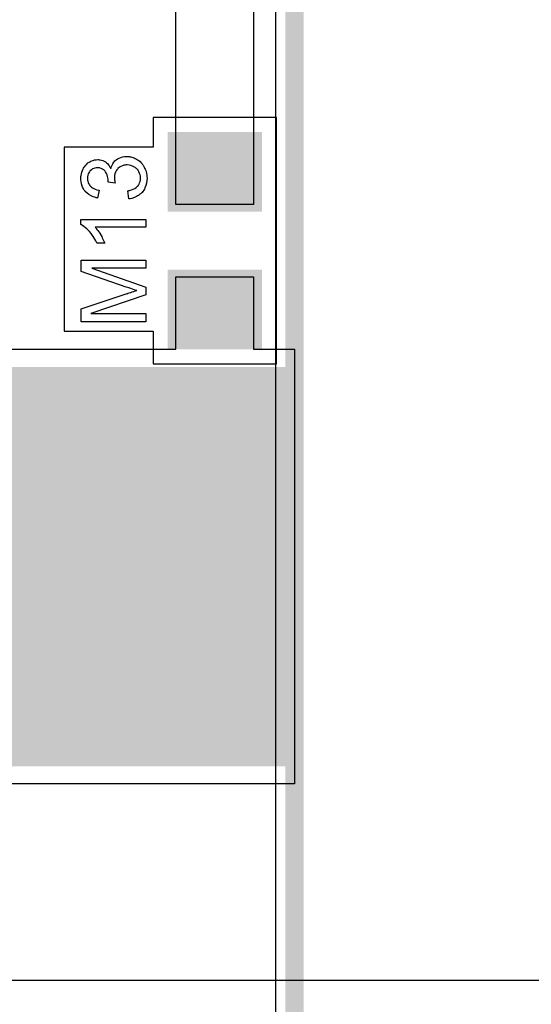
# Model space of a CAD drawing. Extents: x -1.3 to 9.2, y -4.6 to 3.5.
# Tile 24 of 215: x 0.841 to 1.119, y 0.269 to 0.804. Entities that reach past the tile are written whole.
import ezdxf

# ---------------------------------------------------------------- set-up
doc = ezdxf.new("R2010")
doc.units = 0
doc.layers.get('0').update_dxf_attribs({"linetype": 'CONTINUOUS'})
for name, color, linetype in [('acc-ni-360-23-a_board_dimension', 6, 'CONTINUOUS'), ('acc-ni-360-23-a_copper_signal_bot', 5, 'CONTINUOUS'), ('acc-ni-360-23-a_copper_signal_top', 1, 'CONTINUOUS'), ('acc-ni-360-23-a_legend_top', 2, 'CONTINUOUS'), ('acc-ni-360-23-a_soldermask_top', 1, 'CONTINUOUS')]:
    doc.layers.add(name, color=color, linetype=linetype)

# ---------------------------------------------------------------- blocks, each defined once
blk = doc.blocks.new('D11')
at = {"const_width": 0.03}
blk.add_lwpolyline([(-0.0215, 0), (0.0215, 0)], dxfattribs=at)
blk = doc.blocks.new('D17')
at = {"const_width": 0.215}
blk.add_lwpolyline([(-0.10025, 0), (0.10025, 0)], dxfattribs=at)
blk = doc.blocks.new('D28')
at = {"const_width": 0.04331}
blk.add_lwpolyline([(-0.02559, 0), (0.02559, 0)], dxfattribs=at)
blk = doc.blocks.new('D30')
at = {"const_width": 0.032}
blk.add_lwpolyline([(-0.0225, 0), (0.0225, 0)], dxfattribs=at)
blk = doc.blocks.new('D36')
at = {"const_width": 0.217}
blk.add_lwpolyline([(-0.10125, 0), (0.10125, 0)], dxfattribs=at)

msp = doc.modelspace()

# ---------------------------------------------------------------- linework, layer by layer
at = {"layer": 'acc-ni-360-23-a_board_dimension', "color": 6, "const_width": 0.01}
for points in [[(0.99, 0.1315), (0.99, 0.8825)], [(0.99, 0), (0.99, 0.8825)]]:
    msp.add_lwpolyline(points, dxfattribs=at)
at = {"layer": 'acc-ni-360-23-a_copper_signal_bot', "color": 5}
msp.add_lwpolyline([(0.979804, 0.8825), (0.979804, 0.010195)], dxfattribs=at)
at = {"layer": 'acc-ni-360-23-a_copper_signal_top', "color": 1}
for points in [[(0.7, 1.762233), (0.7, 0.942827), (0.942523, 0.942827), (0.967799, 0.917551), (0.967799, 0.703851), (0.925673, 0.703851), (0.925673, 0.900701), (0.682449, 0.900701), (0.657874, 0.925276), (0.657874, 1.762233), (0.657874, 1.817351), (0.7, 1.817351), (0.7, 1.762233)], [(0.675082, 0.62511), (0.925673, 0.62511), (0.925673, 0.66448), (0.967799, 0.66448), (0.967799, 0.62511), (0.990043, 0.62511), (0.990043, 0.38889), (0.675082, 0.38889)]]:
    msp.add_lwpolyline(points, dxfattribs=at)
at = {"layer": 'acc-ni-360-23-a_legend_top', "color": 2}
for points in [[(0.899769, 0.729894), (0.900176, 0.729843), (0.900634, 0.729741), (0.901143, 0.729639), (0.901703, 0.729538), (0.902925, 0.72913), (0.903587, 0.728825), (0.904197, 0.72852), (0.904859, 0.728112), (0.905521, 0.727654), (0.906182, 0.727145), (0.906793, 0.726534), (0.906844, 0.726484), (0.906946, 0.726382), (0.907099, 0.726178), (0.907302, 0.725924), (0.907557, 0.725618), (0.907811, 0.725211), (0.908117, 0.724753), (0.908371, 0.724193), (0.908677, 0.723633), (0.908982, 0.722971), (0.909236, 0.72231), (0.909491, 0.721546), (0.909694, 0.720732), (0.909847, 0.719867), (0.909949, 0.719001), (0.91, 0.718034), (0.91, 0.717576), (0.909949, 0.717271), (0.909898, 0.716864), (0.909847, 0.716405), (0.909745, 0.715896), (0.909644, 0.715337), (0.909338, 0.714115), (0.908829, 0.712842), (0.908524, 0.712181), (0.908168, 0.71157), (0.907709, 0.710959), (0.907251, 0.710348), (0.9072, 0.710297), (0.907099, 0.710196), (0.906946, 0.710043), (0.906742, 0.70989), (0.906488, 0.709636), (0.906131, 0.709381), (0.905775, 0.709076), (0.905317, 0.70877), (0.904808, 0.708465), (0.904299, 0.70816), (0.903077, 0.7076), (0.901652, 0.707142), (0.900889, 0.706989), (0.900074, 0.706887), (0.899514, 0.711214), (0.899565, 0.711214), (0.899667, 0.711264), (0.899871, 0.711315), (0.900125, 0.711366), (0.900431, 0.711417), (0.900787, 0.711519), (0.901551, 0.711774), (0.902467, 0.71213), (0.903332, 0.712588), (0.904146, 0.713097), (0.904859, 0.713708), (0.90491, 0.713809), (0.905114, 0.714013), (0.905368, 0.71442), (0.905622, 0.714929), (0.905928, 0.71554), (0.906182, 0.716304), (0.906386, 0.717169), (0.906437, 0.718085), (0.906437, 0.71839), (0.906386, 0.718594), (0.906335, 0.719154), (0.906182, 0.719867), (0.905928, 0.720681), (0.905572, 0.721546), (0.905063, 0.722412), (0.90435, 0.723226), (0.904248, 0.723328), (0.903943, 0.723582), (0.903485, 0.723888), (0.902874, 0.724295), (0.90211, 0.724702), (0.901245, 0.725008), (0.900227, 0.725262), (0.899107, 0.725364), (0.899056, 0.725364), (0.898955, 0.725364), (0.898802, 0.725364), (0.898598, 0.725313), (0.898038, 0.725262), (0.897377, 0.725109), (0.896562, 0.724906), (0.895748, 0.724549), (0.894933, 0.72404), (0.89417, 0.723379), (0.894068, 0.723277), (0.893865, 0.723022), (0.893559, 0.722615), (0.893203, 0.722055), (0.892847, 0.721343), (0.892541, 0.720477), (0.892338, 0.71951), (0.892236, 0.718441), (0.892236, 0.717983), (0.892287, 0.717627), (0.892338, 0.717169), (0.892439, 0.71666), (0.892541, 0.716049), (0.892694, 0.715387), (0.888876, 0.715896), (0.888876, 0.716151), (0.888927, 0.716355), (0.888927, 0.717016), (0.888826, 0.717576), (0.888724, 0.718238), (0.888571, 0.719001), (0.888317, 0.719867), (0.88796, 0.720681), (0.887502, 0.721546), (0.887502, 0.721597), (0.887451, 0.721648), (0.887248, 0.721903), (0.886891, 0.722259), (0.886433, 0.722666), (0.885771, 0.723073), (0.885008, 0.72343), (0.884143, 0.723684), (0.883634, 0.723786), (0.883074, 0.723786), (0.883023, 0.723786), (0.882972, 0.723786), (0.882667, 0.723786), (0.882259, 0.723684), (0.881699, 0.723582), (0.881089, 0.723379), (0.880427, 0.723124), (0.879765, 0.722717), (0.879154, 0.722157), (0.879104, 0.722106), (0.8789, 0.721852), (0.878645, 0.721495), (0.87834, 0.721037), (0.878086, 0.720427), (0.877831, 0.719714), (0.877628, 0.718899), (0.877577, 0.717983), (0.877577, 0.717576), (0.877678, 0.717118), (0.87778, 0.716507), (0.877984, 0.715846), (0.878238, 0.715184), (0.878645, 0.714471), (0.879154, 0.713809), (0.879205, 0.713759), (0.87946, 0.713555), (0.879816, 0.71325), (0.880325, 0.712893), (0.880987, 0.712537), (0.881801, 0.712181), (0.882768, 0.711875), (0.883888, 0.711672), (0.883125, 0.707345), (0.883074, 0.707345), (0.882921, 0.707396), (0.882717, 0.707447), (0.882412, 0.707498), (0.882056, 0.7076), (0.881649, 0.707752), (0.880682, 0.708058), (0.879562, 0.708567), (0.878442, 0.709178), (0.877373, 0.709941), (0.876406, 0.710908), (0.876355, 0.710959), (0.876304, 0.711061), (0.876202, 0.711214), (0.87605, 0.711417), (0.875846, 0.711672), (0.875642, 0.712028), (0.875439, 0.712384), (0.875184, 0.712842), (0.874777, 0.71386), (0.87437, 0.715031), (0.874115, 0.716405), (0.874014, 0.717118), (0.874014, 0.71839), (0.874064, 0.71895), (0.874166, 0.719612), (0.874319, 0.720427), (0.874573, 0.721343), (0.874879, 0.722259), (0.875286, 0.723175), (0.875286, 0.723226), (0.875337, 0.723277), (0.87549, 0.723582), (0.875795, 0.72404), (0.876151, 0.724549), (0.87666, 0.72516), (0.87722, 0.725771), (0.877882, 0.726382), (0.878645, 0.726891), (0.878747, 0.726942), (0.879002, 0.727094), (0.87946, 0.727298), (0.88002, 0.727553), (0.880682, 0.727807), (0.881445, 0.728011), (0.88231, 0.728163), (0.883176, 0.728214), (0.883277, 0.728214), (0.883583, 0.728214), (0.88399, 0.728163), (0.88455, 0.728062), (0.885212, 0.727909), (0.885924, 0.727654), (0.886637, 0.727349), (0.887349, 0.726942), (0.887451, 0.726891), (0.887655, 0.726738), (0.888011, 0.726433), (0.888418, 0.726025), (0.888876, 0.725516), (0.889385, 0.724906), (0.889843, 0.724193), (0.890302, 0.723328), (0.890302, 0.723379), (0.890352, 0.723481), (0.890403, 0.723633), (0.890454, 0.723837), (0.890658, 0.724397), (0.890963, 0.725109), (0.89137, 0.725924), (0.89188, 0.726738), (0.892541, 0.727502), (0.893305, 0.728214), (0.893407, 0.728265), (0.893712, 0.728469), (0.894221, 0.728774), (0.894883, 0.72908), (0.895697, 0.729385), (0.896664, 0.72969), (0.897784, 0.729894), (0.899005, 0.729945), (0.899056, 0.729945), (0.899209, 0.729945), (0.899464, 0.729945), (0.899769, 0.729894)], [(0.909389, 0.691413), (0.881852, 0.691413), (0.881903, 0.691363), (0.882107, 0.691108), (0.882412, 0.690803), (0.882768, 0.690294), (0.883226, 0.689734), (0.883736, 0.689021), (0.884295, 0.688207), (0.884855, 0.687291), (0.884855, 0.68724), (0.884906, 0.687189), (0.88511, 0.686883), (0.885364, 0.686374), (0.88567, 0.685764), (0.886026, 0.685051), (0.886382, 0.684288), (0.886739, 0.683524), (0.887044, 0.68276), (0.88287, 0.68276), (0.88287, 0.682811), (0.882768, 0.682913), (0.882717, 0.683117), (0.882565, 0.683371), (0.882412, 0.683677), (0.882208, 0.684033), (0.881699, 0.684898), (0.88114, 0.685916), (0.880427, 0.686934), (0.879613, 0.688003), (0.878747, 0.689072), (0.878696, 0.689123), (0.878645, 0.689174), (0.878493, 0.689327), (0.87834, 0.68953), (0.877831, 0.689988), (0.87722, 0.690599), (0.876508, 0.69121), (0.875693, 0.691872), (0.874879, 0.692432), (0.874014, 0.692941), (0.874014, 0.69574), (0.909389, 0.69574), (0.909389, 0.691413)], [(0.909389, 0.66917), (0.879918, 0.66917), (0.909389, 0.658888), (0.909389, 0.654715), (0.879409, 0.644535), (0.909389, 0.644535), (0.909389, 0.640055), (0.874166, 0.640055), (0.874166, 0.647029), (0.899158, 0.655376), (0.899209, 0.655376), (0.899311, 0.655427), (0.899464, 0.655478), (0.899718, 0.65558), (0.900329, 0.655784), (0.901092, 0.656038), (0.901958, 0.656293), (0.902823, 0.656598), (0.903637, 0.656852), (0.90435, 0.657056), (0.904248, 0.657107), (0.903994, 0.657158), (0.903536, 0.657311), (0.902925, 0.657514), (0.90211, 0.657769), (0.901143, 0.658125), (0.900024, 0.658481), (0.8987, 0.658939), (0.874166, 0.667389), (0.874166, 0.673649), (0.909389, 0.673649), (0.909389, 0.66917)]]:
    msp.add_lwpolyline(points, dxfattribs=at)
at = {"layer": 'acc-ni-360-23-a_soldermask_top', "color": 1}
for points in [[(1.255, 0.282), (0.675, 0.282), (0.675, 0.3), (0.625, 0.3), (0.625, 0.282), (0, 0.282), (0, 1.13), (0.17, 1.13), (0.17, 1.19), (0.0865, 1.19), (0.0865, 1.249284), (0, 1.249284), (0, 1.775), (0.33, 1.775), (0.33, 1.758378), (0.301657, 1.758378), (0.301657, 1.691449), (0.435515, 1.691449), (0.435515, 1.758378), (0.405, 1.758378), (0.405, 1.775), (0.805, 1.775), (0.805, 1.75)], [(0.9802, 0.751095), (0.913271, 0.751095), (0.913271, 0.735), (0.865, 0.735), (0.865, 0.635), (0.913271, 0.635), (0.913271, 0.617236), (0.9802, 0.617236), (0.9802, 0.751095)]]:
    msp.add_lwpolyline(points, dxfattribs=at)

# ---------------------------------------------------------------- block references
at = {"layer": 'acc-ni-360-23-a_copper_signal_top'}
for name, p in [('D11', (0.946736, 0.723165)), ('D11', (0.946736, 0.645165)), ('D17', (0.88475, 0.507))]:
    msp.add_blockref(name, p, dxfattribs=at)
at = {"layer": 'acc-ni-360-23-a_soldermask_top'}
for name, p in [('D28', (0.946736, 0.721567)), ('D30', (0.946736, 0.723165)), ('D28', (0.946736, 0.646764)), ('D30', (0.946736, 0.645165)), ('D36', (0.88475, 0.507))]:
    msp.add_blockref(name, p, dxfattribs=at)

doc.saveas('drawing.dxf')
